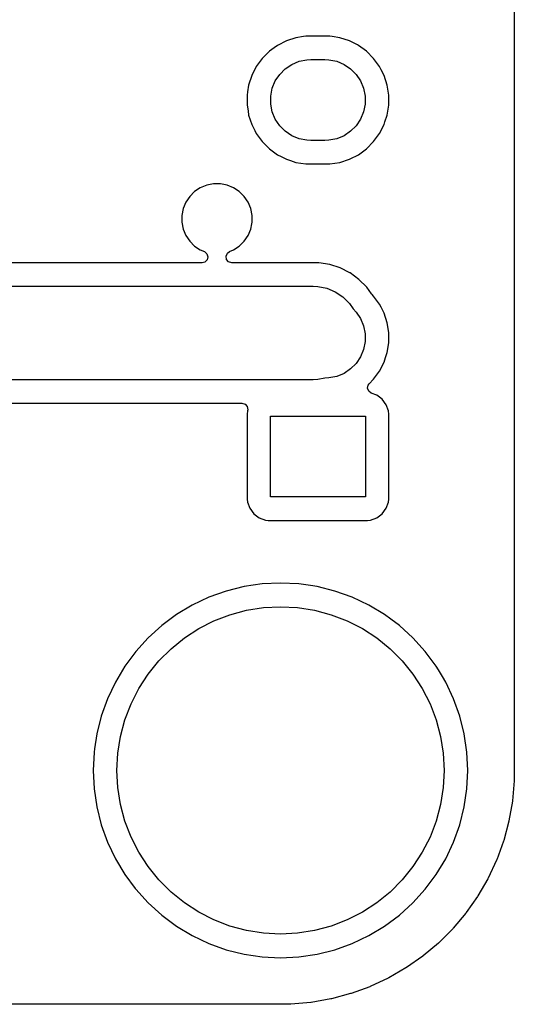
# Model space of a CAD drawing. Extents: x 70 to 224, y -154 to -54.
# Tile 44 of 55: x 213 to 224, y -154 to -133. Entities that reach past the tile are written whole.
import ezdxf

# ---------------------------------------------------------------- set-up
doc = ezdxf.new("R2010")
doc.units = 0
doc.layers.add('BLACK', color=7, linetype='CONTINUOUS')

msp = doc.modelspace()

# ---------------------------------------------------------------- linework, layer by layer
at = {"layer": 'BLACK', "linetype": 'CONTINUOUS'}
for p, q in [((223.9, -128.904061), (223.9, -149.149289)), ((218.834321, -133.65212), (218.764728, -133.702683)), ((219.025829, -133.554541), (218.834321, -133.65212)), ((219.025832, -133.55454), (219.025829, -133.554541)), ((219.23024, -133.488124), (219.025832, -133.55454)), ((219.230243, -133.488124), (219.23024, -133.488124)), ((219.393527, -133.462262), (219.230243, -133.488124)), ((219.442533, -133.4545), (219.393527, -133.462262)), ((219.957467, -133.4545), (219.442533, -133.4545)), ((220.006473, -133.462262), (219.957467, -133.4545)), ((220.169757, -133.488124), (220.006473, -133.462262)), ((220.374167, -133.55454), (220.169757, -133.488124)), ((220.37417, -133.554541), (220.374167, -133.55454)), ((220.543092, -133.640612), (220.37417, -133.554541)), ((220.565678, -133.65212), (220.543092, -133.640612)), ((220.739563, -133.778455), (220.565678, -133.65212)), ((218.660434, -133.778457), (218.508457, -133.930434)), ((218.660435, -133.778457), (218.660434, -133.778457)), ((218.660437, -133.778455), (218.660435, -133.778457)), ((218.764728, -133.702683), (218.660437, -133.778455)), ((220.891545, -133.930437), (220.739563, -133.778455)), ((218.488536, -133.957853), (218.38212, -134.104321)), ((218.508455, -133.930437), (218.488536, -133.957853)), ((218.508457, -133.930435), (218.508455, -133.930437)), ((218.508457, -133.930434), (218.508457, -133.930435)), ((219.00125, -134.151346), (219.142242, -134.057138)), ((219.142242, -134.057138), (219.298904, -133.992247)), ((219.298904, -133.992247), (219.465215, -133.959165)), ((219.465215, -133.959165), (219.55, -133.955)), ((219.55, -133.955), (219.85, -133.955)), ((219.85, -133.955), (219.934785, -133.959165)), ((219.934785, -133.959165), (220.101096, -133.992247)), ((220.101096, -133.992247), (220.257758, -134.057138)), ((220.257758, -134.057138), (220.39875, -134.151346)), ((221.01788, -134.104322), (220.891545, -133.930437)), ((218.38212, -134.104321), (218.284541, -134.295829)), ((218.787138, -134.412242), (218.881346, -134.27125)), ((218.881346, -134.27125), (219.00125, -134.151346)), ((220.39875, -134.151346), (220.518654, -134.27125)), ((220.518654, -134.27125), (220.612862, -134.412242)), ((221.053966, -134.175145), (221.01788, -134.104322)), ((221.115458, -134.295829), (221.053966, -134.175145)), ((218.28454, -134.295832), (218.218124, -134.50024)), ((218.284541, -134.295829), (218.28454, -134.295832)), ((218.722247, -134.568904), (218.787138, -134.412242)), ((220.612862, -134.412242), (220.677753, -134.568904)), ((221.115459, -134.295832), (221.115458, -134.295829)), ((221.181875, -134.50024), (221.115459, -134.295832)), ((218.195708, -134.64177), (218.1845, -134.712533)), ((218.218124, -134.500243), (218.195708, -134.64177)), ((218.218124, -134.50024), (218.218124, -134.500243)), ((218.689165, -134.735215), (218.722247, -134.568904)), ((220.677753, -134.568904), (220.710835, -134.735215)), ((221.181875, -134.500241), (221.181875, -134.50024)), ((221.181876, -134.500245), (221.181875, -134.500241)), ((221.2155, -134.712533), (221.181876, -134.500245)), ((218.1845, -134.712533), (218.1845, -134.927467)), ((218.689165, -134.904785), (218.689165, -134.735215)), ((218.722247, -135.071096), (218.689165, -134.904785)), ((220.710835, -134.904785), (220.677753, -135.071096)), ((220.710835, -134.735215), (220.710835, -134.904785)), ((221.2155, -134.927467), (221.2155, -134.712533)), ((218.1845, -134.927467), (218.204275, -135.052315)), ((218.204275, -135.052315), (218.218124, -135.139756)), ((218.787138, -135.227758), (218.722247, -135.071096)), ((220.677753, -135.071096), (220.612862, -135.227758)), ((221.181876, -135.139755), (221.2155, -134.927467)), ((218.218124, -135.139756), (218.218124, -135.139759)), ((218.218124, -135.139759), (218.28454, -135.344167)), ((218.881346, -135.36875), (218.787138, -135.227758)), ((220.612862, -135.227758), (220.518654, -135.36875)), ((221.115458, -135.34417), (221.133974, -135.287182)), ((221.133974, -135.287182), (221.181875, -135.139759)), ((221.181875, -135.139758), (221.181876, -135.139755)), ((221.181875, -135.139759), (221.181875, -135.139758)), ((218.28454, -135.344167), (218.284541, -135.34417)), ((218.284541, -135.34417), (218.349072, -135.470818)), ((218.349072, -135.470818), (218.38212, -135.535678)), ((218.38212, -135.535678), (218.508455, -135.709563)), ((219.00125, -135.488654), (218.881346, -135.36875)), ((219.142242, -135.582862), (219.00125, -135.488654)), ((220.39875, -135.488654), (220.257758, -135.582862)), ((220.518654, -135.36875), (220.39875, -135.488654)), ((220.891545, -135.709563), (221.01788, -135.535678)), ((221.01788, -135.535678), (221.115458, -135.34417)), ((218.508455, -135.709563), (218.660437, -135.861545)), ((219.298904, -135.647753), (219.142242, -135.582862)), ((219.465215, -135.680835), (219.298904, -135.647753)), ((219.55, -135.685), (219.465215, -135.680835)), ((219.85, -135.685), (219.55, -135.685)), ((219.934785, -135.680835), (219.85, -135.685)), ((220.101096, -135.647753), (219.934785, -135.680835)), ((220.257758, -135.582862), (220.101096, -135.647753)), ((220.739563, -135.861545), (220.891545, -135.709563)), ((218.660437, -135.861545), (218.834322, -135.98788)), ((220.565678, -135.98788), (220.739563, -135.861545)), ((218.834322, -135.98788), (218.915955, -136.029474)), ((218.915955, -136.029474), (219.025829, -136.085458)), ((219.025829, -136.085458), (219.025832, -136.085459)), ((219.025832, -136.085459), (219.114597, -136.1143)), ((219.114597, -136.1143), (219.230245, -136.151876)), ((219.230245, -136.151876), (219.442533, -136.1855)), ((219.957467, -136.1855), (220.169755, -136.151876)), ((220.169755, -136.151876), (220.169758, -136.151875)), ((220.169758, -136.151875), (220.169759, -136.151875)), ((220.169759, -136.151875), (220.374167, -136.085459)), ((220.374167, -136.085459), (220.37417, -136.085458)), ((220.37417, -136.085458), (220.386503, -136.079174)), ((220.386503, -136.079174), (220.565678, -135.98788)), ((219.442533, -136.1855), (219.442534, -136.1855)), ((219.442534, -136.1855), (219.957466, -136.1855)), ((219.957466, -136.1855), (219.957467, -136.1855)), ((217.06158, -136.777051), (216.957051, -136.88158)), ((217.061584, -136.777048), (217.06158, -136.777051)), ((217.184498, -136.694919), (217.061584, -136.777048)), ((217.184511, -136.694912), (217.184498, -136.694919)), ((217.321082, -136.638343), (217.184511, -136.694912)), ((217.321092, -136.63834), (217.321082, -136.638343)), ((217.46608, -136.6095), (217.321092, -136.63834)), ((217.466082, -136.6095), (217.46608, -136.6095)), ((217.613918, -136.6095), (217.466082, -136.6095)), ((217.61392, -136.6095), (217.613918, -136.6095)), ((217.758907, -136.63834), (217.61392, -136.6095)), ((217.758917, -136.638343), (217.758907, -136.63834)), ((217.895488, -136.694912), (217.758917, -136.638343)), ((217.895501, -136.694919), (217.895488, -136.694912)), ((218.018415, -136.777048), (217.895501, -136.694919)), ((218.018419, -136.777051), (218.018415, -136.777048)), ((218.122948, -136.88158), (218.018419, -136.777051)), ((216.874912, -137.004511), (216.818343, -137.141082)), ((216.874919, -137.004498), (216.874912, -137.004511)), ((216.957048, -136.881584), (216.874919, -137.004498)), ((216.957051, -136.88158), (216.957048, -136.881584)), ((218.122951, -136.881584), (218.122948, -136.88158)), ((218.20508, -137.004498), (218.122951, -136.881584)), ((218.205087, -137.004511), (218.20508, -137.004498)), ((218.261207, -137.139997), (218.205087, -137.004511)), ((216.81834, -137.141092), (216.7895, -137.286079)), ((216.818343, -137.141082), (216.81834, -137.141092)), ((218.261658, -137.141087), (218.261207, -137.139997)), ((218.261658, -137.141091), (218.261658, -137.141087)), ((218.261659, -137.141092), (218.261658, -137.141091)), ((218.2905, -137.286079), (218.261659, -137.141092)), ((216.7895, -137.43392), (216.789499, -137.43392)), ((216.789499, -137.43392), (216.81834, -137.578907)), ((216.7895, -137.286079), (216.7895, -137.286082)), ((216.7895, -137.286082), (216.7895, -137.433918)), ((216.7895, -137.433918), (216.7895, -137.43392)), ((218.284073, -137.46623), (218.2905, -137.43392)), ((218.2905, -137.43392), (218.2905, -137.286079)), ((216.81834, -137.578907), (216.818343, -137.578917)), ((216.818343, -137.578917), (216.874912, -137.715488)), ((218.205084, -137.715495), (218.261658, -137.578913)), ((218.261658, -137.578913), (218.284073, -137.46623)), ((216.874912, -137.715488), (216.874919, -137.715501)), ((216.874919, -137.715501), (216.957048, -137.838415)), ((216.957048, -137.838415), (216.957051, -137.838419)), ((216.957051, -137.838419), (217.06158, -137.942948)), ((218.018416, -137.942951), (218.122951, -137.838416)), ((218.122951, -137.838416), (218.205084, -137.715495)), ((217.06158, -137.942948), (217.061584, -137.942951)), ((217.061584, -137.942951), (217.184498, -138.02508)), ((217.184498, -138.02508), (217.184511, -138.025087)), ((217.184511, -138.025087), (217.271066, -138.060939)), ((217.271066, -138.060939), (217.32547, -138.10478)), ((217.762673, -138.094297), (217.808934, -138.060939)), ((217.808934, -138.060939), (217.895488, -138.025087)), ((217.895488, -138.025086), (217.895495, -138.025084)), ((217.895488, -138.025087), (217.895488, -138.025086)), ((217.895495, -138.025084), (218.018416, -137.942951)), ((217.330256, -138.238773), (217.279119, -138.286384)), ((217.32547, -138.10478), (217.347535, -138.171074)), ((217.347535, -138.171074), (217.330256, -138.238773)), ((217.733648, -138.157853), (217.762673, -138.094297)), ((217.743592, -138.227011), (217.733648, -138.157853)), ((217.789347, -138.279815), (217.743592, -138.227011)), ((217.856386, -138.2995), (217.789347, -138.279815)), ((217.223614, -138.2995), (209.879035, -138.2995)), ((217.279119, -138.286384), (217.223614, -138.2995)), ((219.718092, -138.2995), (217.856386, -138.2995)), ((219.718097, -138.2995), (219.718092, -138.2995)), ((219.951368, -138.336446), (219.718097, -138.2995)), ((220.175996, -138.409433), (219.951368, -138.336446)), ((220.384529, -138.515687), (220.175996, -138.409433)), ((220.386433, -138.516657), (220.384529, -138.515687)), ((220.57751, -138.655483), (220.386433, -138.516657)), ((220.744517, -138.82249), (220.57751, -138.655483)), ((208.514214, -138.8), (219.6, -138.8)), ((219.6, -138.8), (219.698017, -138.804815)), ((219.698017, -138.804815), (219.890285, -138.84306)), ((219.890285, -138.84306), (220.071397, -138.918079)), ((220.845912, -138.962049), (220.744517, -138.82249)), ((220.071397, -138.918079), (220.234393, -139.02699)), ((220.234393, -139.02699), (220.37301, -139.165607)), ((220.847497, -138.96423), (220.845912, -138.962049)), ((220.860134, -138.979026), (220.847497, -138.96423)), ((220.891545, -139.010437), (220.860134, -138.979026)), ((221.01788, -139.184322), (220.891545, -139.010437)), ((220.37301, -139.165607), (220.453556, -139.286152)), ((220.453556, -139.286152), (220.518654, -139.35125)), ((221.049987, -139.247336), (221.01788, -139.184322)), ((221.115458, -139.375829), (221.049987, -139.247336)), ((220.518654, -139.35125), (220.612862, -139.492242)), ((220.612862, -139.492242), (220.677753, -139.648904)), ((221.115459, -139.375832), (221.115458, -139.375829)), ((221.181875, -139.58024), (221.115459, -139.375832)), ((220.677753, -139.648904), (220.710835, -139.815215)), ((221.181875, -139.580241), (221.181875, -139.58024)), ((221.181876, -139.580245), (221.181875, -139.580241)), ((221.2155, -139.792533), (221.181876, -139.580245)), ((220.710835, -139.815215), (220.710835, -139.984785)), ((221.2155, -140.007467), (221.2155, -139.792533)), ((220.677753, -140.151096), (220.612862, -140.307758)), ((220.710835, -139.984785), (220.677753, -140.151096)), ((221.181876, -140.219755), (221.2155, -140.007467)), ((220.612862, -140.307758), (220.518654, -140.44875)), ((221.115458, -140.42417), (221.147259, -140.326295)), ((221.147259, -140.326295), (221.181875, -140.219759)), ((221.181875, -140.219758), (221.181876, -140.219755)), ((221.181875, -140.219759), (221.181875, -140.219758)), ((220.39875, -140.568654), (220.257758, -140.662862)), ((220.518654, -140.44875), (220.39875, -140.568654)), ((221.01788, -140.615678), (221.115458, -140.42417)), ((219.6, -140.8), (205.15, -140.8)), ((219.698017, -140.795185), (219.6, -140.8)), ((219.849765, -140.765), (219.698017, -140.795185)), ((219.85, -140.765), (219.849765, -140.765)), ((219.934785, -140.760835), (219.85, -140.765)), ((220.101096, -140.727753), (219.934785, -140.760835)), ((220.257758, -140.662862), (220.101096, -140.727753)), ((220.797012, -140.884095), (220.891545, -140.789563)), ((220.891545, -140.789563), (221.01788, -140.615678)), ((220.761015, -140.980617), (220.775866, -140.912344)), ((220.785433, -141.046081), (220.761015, -140.980617)), ((220.775866, -140.912344), (220.797012, -140.884095)), ((220.841366, -141.087952), (220.785433, -141.046081)), ((220.957328, -141.131202), (220.841366, -141.087952)), ((220.957335, -141.131206), (220.957328, -141.131202)), ((221.072544, -141.217452), (220.957335, -141.131206)), ((221.072547, -141.217455), (221.072544, -141.217452)), ((221.158793, -141.332664), (221.072547, -141.217455)), ((211.334296, -141.3005), (218.074609, -141.3005)), ((218.074609, -141.3005), (218.141648, -141.320185)), ((218.141648, -141.320185), (218.187403, -141.372989)), ((218.187403, -141.372989), (218.197347, -141.442147)), ((221.158797, -141.332671), (221.158793, -141.332664)), ((221.208367, -141.465577), (221.158797, -141.332671)), ((218.184501, -141.527123), (218.1845, -141.527135)), ((218.1845, -141.527135), (218.1845, -143.35287)), ((218.190908, -141.467516), (218.184501, -141.527116)), ((218.184501, -141.527116), (218.184501, -141.527123)), ((218.191366, -141.465577), (218.190908, -141.467516)), ((218.197347, -141.442147), (218.191366, -141.465577)), ((218.685, -143.305), (218.685, -141.575)), ((218.685, -141.575), (220.715, -141.575)), ((220.715, -141.575), (220.715, -143.305)), ((221.209091, -141.467517), (221.208367, -141.465577)), ((221.215499, -141.527128), (221.209091, -141.467517)), ((221.2155, -143.352873), (221.215499, -141.527128)), ((220.715, -143.305), (218.685, -143.305)), ((218.1845, -143.35287), (218.184501, -143.352876)), ((218.184501, -143.352876), (218.190908, -143.412483)), ((218.190908, -143.412483), (218.241202, -143.547328)), ((221.158796, -143.547331), (221.209091, -143.412483)), ((221.209091, -143.412483), (221.2155, -143.352873)), ((218.241202, -143.547328), (218.241206, -143.547335)), ((218.241206, -143.547335), (218.327452, -143.662544)), ((218.327452, -143.662544), (218.327455, -143.662547)), ((218.327455, -143.662547), (218.442664, -143.748793)), ((218.442664, -143.748793), (218.442671, -143.748797)), ((218.442671, -143.748797), (218.577517, -143.799091)), ((220.822483, -143.799091), (220.957331, -143.748796)), ((220.957331, -143.748796), (221.072546, -143.662546)), ((221.072546, -143.662546), (221.158796, -143.547331)), ((218.577517, -143.799091), (218.577516, -143.799091)), ((218.577516, -143.799091), (218.584444, -143.799835)), ((218.584444, -143.799835), (218.637127, -143.8055)), ((218.637127, -143.8055), (220.762872, -143.805499)), ((220.762872, -143.805499), (220.822483, -143.799091)), ((218.118593, -145.221637), (217.737315, -145.317143)), ((218.5074, -145.163963), (218.118593, -145.221637)), ((218.507403, -145.163962), (218.5074, -145.163963)), ((218.507409, -145.163962), (218.507403, -145.163962)), ((218.9, -145.144675), (218.507409, -145.163962)), ((219.292591, -145.163962), (218.9, -145.144675)), ((219.292597, -145.163962), (219.292591, -145.163962)), ((219.292599, -145.163963), (219.292597, -145.163962)), ((219.537256, -145.200254), (219.292599, -145.163963)), ((219.6814, -145.221636), (219.537256, -145.200254)), ((219.681401, -145.221636), (219.6814, -145.221636)), ((219.681406, -145.221637), (219.681401, -145.221636)), ((220.062684, -145.317143), (219.681406, -145.221637)), ((217.737315, -145.317143), (217.367229, -145.449561)), ((220.43277, -145.449561), (220.062684, -145.317143)), ((217.011899, -145.61762), (216.674763, -145.819692)), ((217.367227, -145.449562), (217.011899, -145.61762)), ((217.367229, -145.449561), (217.367227, -145.449562)), ((218.53415, -145.669173), (218.9, -145.65)), ((218.9, -145.65), (219.26585, -145.669173)), ((220.432772, -145.449562), (220.43277, -145.449561)), ((220.7881, -145.61762), (220.432772, -145.449562)), ((221.125236, -145.819692), (220.7881, -145.61762)), ((216.674763, -145.819692), (216.359043, -146.053846)), ((217.476422, -145.952591), (217.818441, -145.821302)), ((217.818441, -145.821302), (218.172309, -145.726483)), ((218.172309, -145.726483), (218.53415, -145.669173)), ((219.26585, -145.669173), (219.627691, -145.726483)), ((219.627691, -145.726483), (219.981559, -145.821302)), ((219.981559, -145.821302), (220.323578, -145.952591)), ((221.125239, -145.819694), (221.125236, -145.819692)), ((221.260925, -145.920326), (221.125239, -145.819694)), ((216.359043, -146.053846), (216.067807, -146.317807)), ((217.15, -146.118911), (217.476422, -145.952591)), ((220.323578, -145.952591), (220.65, -146.118911)), ((221.440956, -146.053846), (221.260925, -145.920326)), ((221.732192, -146.317807), (221.440956, -146.053846)), ((216.842752, -146.318441), (217.15, -146.118911)), ((220.65, -146.118911), (220.957248, -146.318441)), ((216.067807, -146.317807), (215.803846, -146.609043)), ((216.558043, -146.548993), (216.842752, -146.318441)), ((220.957248, -146.318441), (221.241957, -146.548993)), ((221.996153, -146.609043), (221.732192, -146.317807)), ((215.803846, -146.609043), (215.569692, -146.924763)), ((216.298993, -146.808043), (216.558043, -146.548993)), ((221.241957, -146.548993), (221.501007, -146.808043)), ((221.996158, -146.609049), (221.996153, -146.609043)), ((222.230306, -146.924761), (221.996158, -146.609049)), ((216.068441, -147.092752), (216.298993, -146.808043)), ((221.501007, -146.808043), (221.731559, -147.092752)), ((215.569692, -146.924763), (215.36762, -147.261899)), ((215.868911, -147.4), (216.068441, -147.092752)), ((221.731559, -147.092752), (221.931089, -147.4)), ((222.27677, -147.002282), (222.230306, -146.924761)), ((222.362977, -147.14611), (222.27677, -147.002282)), ((215.36762, -147.261899), (215.199562, -147.617227)), ((222.432381, -147.261903), (222.362977, -147.14611)), ((222.600438, -147.617228), (222.432381, -147.261903)), ((215.702591, -147.726422), (215.868911, -147.4)), ((221.931089, -147.4), (222.097409, -147.726422)), ((215.199561, -147.617229), (215.067143, -147.987315)), ((215.199562, -147.617227), (215.199561, -147.617229)), ((215.571302, -148.068441), (215.702591, -147.726422)), ((222.097409, -147.726422), (222.228698, -148.068441)), ((222.732857, -147.987316), (222.600438, -147.617228)), ((215.067143, -147.987315), (214.971637, -148.368593)), ((215.476483, -148.422309), (215.571302, -148.068441)), ((222.228698, -148.068441), (222.323517, -148.422309)), ((222.828364, -148.3686), (222.732857, -147.987316)), ((214.971637, -148.368593), (214.924455, -148.686672)), ((222.886038, -148.757409), (222.828364, -148.3686)), ((215.419173, -148.78415), (215.476483, -148.422309)), ((222.323517, -148.422309), (222.380827, -148.78415)), ((214.913962, -148.757409), (214.894675, -149.15)), ((214.924455, -148.686672), (214.913962, -148.757409)), ((215.4, -149.15), (215.419173, -148.78415)), ((222.380827, -148.78415), (222.4, -149.15)), ((222.905325, -149.15), (222.886038, -148.757409)), ((214.894675, -149.15), (214.913962, -149.542591)), ((215.419173, -149.51585), (215.4, -149.15)), ((222.4, -149.15), (222.380827, -149.51585)), ((222.886038, -149.542591), (222.905325, -149.15)), ((223.899993, -149.150642), (223.897671, -149.363472)), ((223.9, -149.149289), (223.899993, -149.150642)), ((223.897206, -149.372926), (223.860056, -149.797549)), ((223.897671, -149.363472), (223.897206, -149.372926)), ((214.913962, -149.542591), (214.913962, -149.542597)), ((214.913962, -149.542597), (214.913963, -149.542599)), ((214.913963, -149.542599), (214.971637, -149.931406)), ((215.476483, -149.877691), (215.419173, -149.51585)), ((222.380827, -149.51585), (222.323517, -149.877691)), ((222.828364, -149.9314), (222.886038, -149.542591)), ((223.858644, -149.808274), (223.784746, -150.227376)), ((223.860056, -149.797549), (223.858644, -149.808274)), ((214.971637, -149.931406), (215.067143, -150.312684)), ((215.571302, -150.231559), (215.476483, -149.877691)), ((222.323517, -149.877691), (222.228698, -150.231559)), ((222.732857, -150.312684), (222.828364, -149.9314)), ((215.702591, -150.573578), (215.571302, -150.231559)), ((222.228698, -150.231559), (222.097409, -150.573578)), ((223.782405, -150.237938), (223.672256, -150.649019)), ((223.784746, -150.227376), (223.782405, -150.237938)), ((215.067143, -150.312684), (215.199561, -150.68277)), ((222.600438, -150.682772), (222.732857, -150.312684)), ((215.199561, -150.68277), (215.199562, -150.682772)), ((215.199562, -150.682772), (215.36762, -151.0381)), ((215.868911, -150.9), (215.702591, -150.573578)), ((222.097409, -150.573578), (221.931089, -150.9)), ((222.432381, -151.038097), (222.600438, -150.682772)), ((223.669003, -150.659335), (223.52345, -151.05924)), ((223.672256, -150.649019), (223.669003, -150.659335)), ((216.068441, -151.207248), (215.868911, -150.9)), ((221.931089, -150.9), (221.731559, -151.207248)), ((215.36762, -151.0381), (215.569692, -151.375236)), ((222.230306, -151.375239), (222.432381, -151.038097)), ((223.51931, -151.069235), (223.339454, -151.454937)), ((223.52345, -151.05924), (223.51931, -151.069235)), ((216.298993, -151.491957), (216.068441, -151.207248)), ((221.731559, -151.207248), (221.501007, -151.491957)), ((215.569692, -151.375236), (215.569694, -151.375239)), ((215.569694, -151.375239), (215.790432, -151.67287)), ((216.558043, -151.751007), (216.298993, -151.491957)), ((221.501007, -151.491957), (221.241957, -151.751007)), ((221.996158, -151.690951), (222.230306, -151.375239)), ((223.334459, -151.464532), (223.121676, -151.833083)), ((223.339454, -151.454937), (223.334459, -151.464532)), ((215.790432, -151.67287), (215.803846, -151.690956)), ((215.803846, -151.690956), (216.067807, -151.982192)), ((216.842752, -151.981559), (216.558043, -151.751007)), ((221.241957, -151.751007), (220.957248, -151.981559)), ((221.732192, -151.982192), (221.996158, -151.690951)), ((223.115864, -151.842207), (222.871762, -152.19082)), ((223.121676, -151.833083), (223.115864, -151.842207)), ((216.067807, -151.982192), (216.359043, -152.246153)), ((217.15, -152.181089), (216.842752, -151.981559)), ((220.957248, -151.981559), (220.65, -152.181089)), ((221.440951, -152.246158), (221.732192, -151.982192)), ((216.359043, -152.246153), (216.359049, -152.246158)), ((216.359049, -152.246158), (216.674761, -152.480306)), ((217.476422, -152.347409), (217.15, -152.181089)), ((217.818441, -152.478698), (217.476422, -152.347409)), ((220.323578, -152.347409), (219.981559, -152.478698)), ((220.65, -152.181089), (220.323578, -152.347409)), ((221.125239, -152.480306), (221.440951, -152.246158)), ((222.865177, -152.199402), (222.591616, -152.52542)), ((222.871762, -152.19082), (222.865177, -152.199402)), ((216.674761, -152.480306), (216.674763, -152.480307)), ((216.674763, -152.480307), (217.011899, -152.682379)), ((218.172309, -152.573517), (217.818441, -152.478698)), ((218.53415, -152.630827), (218.172309, -152.573517)), ((219.627691, -152.573517), (219.26585, -152.630827)), ((219.981559, -152.478698), (219.627691, -152.573517)), ((220.788097, -152.682381), (221.125239, -152.480306)), ((222.584307, -152.533395), (222.283395, -152.834307)), ((222.591616, -152.52542), (222.584307, -152.533395)), ((217.011899, -152.682379), (217.011902, -152.68238)), ((217.011902, -152.68238), (217.011903, -152.682381)), ((217.011903, -152.682381), (217.367228, -152.850438)), ((218.9, -152.65), (218.53415, -152.630827)), ((219.26585, -152.630827), (218.9, -152.65)), ((220.432772, -152.850438), (220.788097, -152.682381)), ((217.367228, -152.850438), (217.737316, -152.982857)), ((217.737316, -152.982857), (218.1186, -153.078364)), ((219.6814, -153.078364), (220.062684, -152.982857)), ((220.062684, -152.982857), (220.432772, -152.850438)), ((222.27542, -152.841616), (221.949402, -153.115177)), ((222.283395, -152.834307), (222.27542, -152.841616)), ((218.1186, -153.078364), (218.507409, -153.136038)), ((218.507409, -153.136038), (218.9, -153.155325)), ((218.9, -153.155325), (219.292591, -153.136038)), ((219.292591, -153.136038), (219.6814, -153.078364)), ((221.94082, -153.121762), (221.592207, -153.365864)), ((221.949402, -153.115177), (221.94082, -153.121762)), ((221.583083, -153.371676), (221.214532, -153.584459)), ((221.592207, -153.365864), (221.583083, -153.371676)), ((221.204937, -153.589454), (220.819235, -153.76931)), ((221.214532, -153.584459), (221.204937, -153.589454)), ((220.80924, -153.77345), (220.409335, -153.919003)), ((220.819235, -153.76931), (220.80924, -153.77345)), ((219.977376, -154.034746), (219.558274, -154.108644)), ((219.987938, -154.032405), (219.977376, -154.034746)), ((220.399019, -153.922256), (219.987938, -154.032405)), ((220.409335, -153.919003), (220.399019, -153.922256)), ((218.89929, -154.15), (200.399, -154.15)), ((218.90064, -154.149993), (218.89929, -154.15)), ((218.905455, -154.14994), (218.90064, -154.149993)), ((219.113472, -154.147671), (218.905455, -154.14994)), ((219.122926, -154.147206), (219.113472, -154.147671)), ((219.547549, -154.110056), (219.122926, -154.147206)), ((219.558274, -154.108644), (219.547549, -154.110056))]:
    msp.add_line(p, q, dxfattribs=at)

doc.saveas('drawing.dxf')
